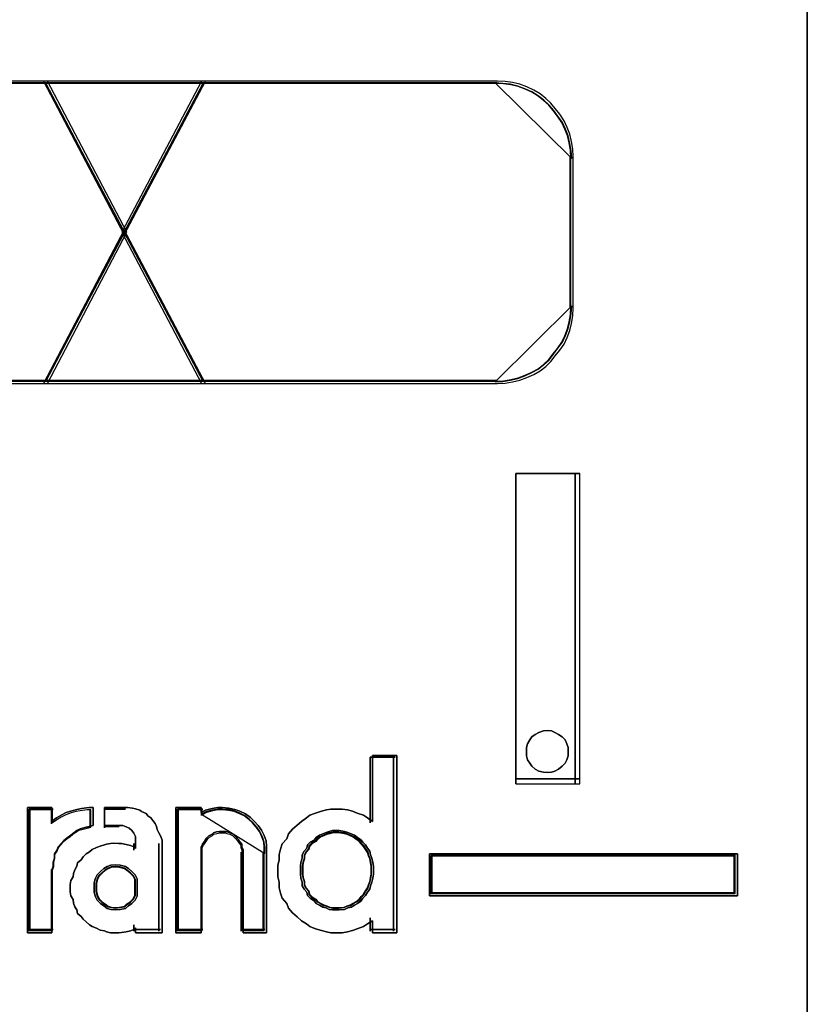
# Model space of a CAD drawing. Extents: x -558982 to 5119495, y -5290134 to 121759.
# Tile 206 of 256: x -466806 to -466700, y 30753 to 30885. Entities that reach past the tile are written whole.
import ezdxf

# ---------------------------------------------------------------- set-up
doc = ezdxf.new("R2010")
doc.units = 0
doc.header["$MEASUREMENT"] = 0
doc.layers.get('0').update_dxf_attribs({"color": 252})
doc.layers.add('45', color=8, linetype='Continuous')

# ---------------------------------------------------------------- blocks, each defined once
blk = doc.blocks.new('*U1034')
at = {"layer": '45', "color": 7}
for points in [[(175.49252, -113.492968), (193.506154, -113.492968), (193.506154, -113.492968), (193.506154, -196.498834), (193.506154, -196.498834), (175.49252, -196.498834), (175.49252, -196.498834), (175.49252, -113.492968), (175.49252, -113.492968)], [(175.497822, -113.498264), (193.500852, -113.498264), (193.500852, -196.493538), (175.497822, -196.493538), (175.497822, -113.498264)], [(189.572051, -173.033689), (189.572051, -168.846984), (189.572051, -173.033689)], [(189.572051, -168.846984), (190.438932, -168.846984), (189.572051, -168.846984)], [(189.572051, -173.033689), (190.438932, -173.033689), (190.438932, -168.846984), (189.572051, -168.846984), (189.572051, -173.033689)], [(190.372657, -173.033689), (190.372657, -168.846984), (190.372657, -173.033689)], [(190.279871, -172.59807), (190.279871, -172.545108), (190.260035, -172.492145), (190.2402, -172.439182), (190.200528, -172.39946), (190.147632, -172.366358), (190.101349, -172.339877), (190.055065, -172.320016), (189.995558, -172.313396), (189.949274, -172.320016), (189.883155, -172.339877), (189.836871, -172.366358), (189.790588, -172.39946), (189.76414, -172.439182), (189.73108, -172.492145), (189.717856, -172.545108), (189.717856, -172.59807), (189.717856, -172.657653), (189.73108, -172.710616), (189.76414, -172.756959), (189.790588, -172.796681), (189.836871, -172.836403), (189.883155, -172.862884), (189.949274, -172.876125), (189.995558, -172.882745), (190.055065, -172.876125), (190.101349, -172.862884), (190.147632, -172.836403), (190.200528, -172.796681), (190.2402, -172.756959), (190.260035, -172.710616), (190.279871, -172.657653), (190.279871, -172.59807)], [(189.995558, -172.313396), (190.055065, -172.320016), (190.101349, -172.339877), (190.147632, -172.366358), (190.200528, -172.39946), (190.2402, -172.439182), (190.260035, -172.492145), (190.279871, -172.545108), (190.279871, -172.59807), (190.279871, -172.657653), (190.260035, -172.710616), (190.2402, -172.756959), (190.200528, -172.796681), (190.147632, -172.836403), (190.101349, -172.862884), (190.055065, -172.876125), (189.995558, -172.882745), (189.949274, -172.876125), (189.883155, -172.862884), (189.836871, -172.836403), (189.790588, -172.796681), (189.76414, -172.756959), (189.73108, -172.710616), (189.717856, -172.657653), (189.717856, -172.59807), (189.717856, -172.545108), (189.73108, -172.492145), (189.76414, -172.439182), (189.790588, -172.39946), (189.836871, -172.366358), (189.883155, -172.339877), (189.949274, -172.320016), (189.995558, -172.313396)], [(187.968188, -172.652357), (187.968188, -175.043625), (187.639583, -175.043625), (187.639583, -174.881403), (187.572645, -174.923461), (187.517877, -174.95951), (187.432683, -174.989551), (187.37183, -175.013584), (187.304892, -175.031609), (187.231869, -175.043625), (187.146675, -175.043625), (187.079737, -175.043625), (187.018884, -175.031609), (186.951946, -175.013584), (186.872837, -174.989551), (186.793729, -174.95951), (186.751132, -174.923461), (186.684194, -174.881403), (186.623341, -174.82733), (186.562488, -174.773256), (186.507721, -174.713174), (186.48338, -174.647083), (186.422527, -174.574985), (186.398186, -174.508894), (186.37993, -174.436796), (186.37993, -174.358689), (186.361674, -174.286591), (186.361674, -174.208484), (186.361674, -174.136385), (186.37993, -174.058279), (186.37993, -173.98618), (186.398186, -173.914081), (186.422527, -173.841983), (186.48338, -173.775893), (186.507721, -173.709802), (186.562488, -173.643712), (186.623341, -173.589638), (186.684194, -173.541572), (186.751132, -173.493507), (186.793729, -173.457457), (186.872837, -173.427416), (186.951946, -173.403384), (187.018884, -173.385359), (187.079737, -173.373342), (187.146675, -173.373342), (187.231869, -173.373342), (187.304892, -173.385359), (187.37183, -173.403384), (187.432683, -173.427416), (187.517877, -173.457457), (187.572645, -173.493507), (187.639583, -173.541572), (187.639583, -172.652357), (187.968188, -172.652357)], [(186.507721, -173.709802), (186.48338, -173.775893), (186.422527, -173.841983), (186.398186, -173.914081), (186.37993, -173.98618), (186.37993, -174.058279), (186.361674, -174.136385), (186.361674, -174.208484), (186.361674, -174.286591), (186.37993, -174.358689), (186.37993, -174.436796), (186.398186, -174.508894), (186.422527, -174.574985), (186.48338, -174.647083), (186.507721, -174.713174), (186.562488, -174.773256), (186.623341, -174.82733), (186.684194, -174.881403), (186.751132, -174.923461), (186.793729, -174.95951), (186.872837, -174.989551), (186.951946, -175.013584), (187.018884, -175.031609), (187.079737, -175.043625), (187.146675, -175.043625), (187.231869, -175.043625), (187.304892, -175.031609), (187.37183, -175.013584), (187.432683, -174.989551), (187.517877, -174.95951), (187.572645, -174.923461), (187.639583, -174.881403), (187.639583, -175.043625), (187.968188, -175.043625), (187.968188, -172.652357), (187.639583, -172.652357), (187.639583, -173.541572), (187.572645, -173.493507), (187.517877, -173.457457), (187.432683, -173.427416), (187.37183, -173.403384), (187.304892, -173.385359), (187.231869, -173.373342), (187.146675, -173.373342), (187.079737, -173.373342), (187.018884, -173.385359), (186.951946, -173.403384), (186.872837, -173.427416), (186.793729, -173.457457), (186.751132, -173.493507), (186.684194, -173.541572), (186.623341, -173.589638), (186.562488, -173.643712), (186.507721, -173.709802)], [(187.610301, -172.67619), (187.610301, -173.560668), (187.610301, -172.67619)], [(187.610301, -172.67619), (187.944329, -172.67619), (187.610301, -172.67619)], [(187.925772, -172.67619), (187.925772, -175.019792), (187.925772, -172.67619)], [(189.572051, -172.967485), (190.438932, -172.967485), (189.572051, -172.967485)], [(182.986934, -173.354114), (183.314457, -173.354114), (183.314457, -173.536435), (183.377442, -173.493893), (183.440427, -173.457429), (183.50971, -173.420965), (183.585292, -173.396655), (183.654576, -173.378423), (183.717561, -173.366268), (183.818337, -173.354114), (183.875024, -173.354114), (183.875024, -173.597209), (183.818337, -173.609363), (183.761651, -173.621518), (183.698665, -173.63975), (183.654576, -173.66406), (183.610486, -173.694447), (183.572695, -173.724834), (183.522307, -173.761298), (183.478218, -173.797762), (183.440427, -173.840304), (183.402636, -173.882846), (183.38374, -173.931465), (183.352248, -173.980084), (183.352248, -174.03478), (183.333352, -174.089477), (183.333352, -174.144173), (183.314457, -174.198869), (183.314457, -175.043625), (182.986934, -175.043625), (182.986934, -173.354114)], [(183.572695, -173.724834), (183.610486, -173.694447), (183.654576, -173.66406), (183.698665, -173.63975), (183.761651, -173.621518), (183.818337, -173.609363), (183.875024, -173.597209), (183.875024, -173.354114), (183.818337, -173.354114), (183.717561, -173.366268), (183.654576, -173.378423), (183.585292, -173.396655), (183.50971, -173.420965), (183.440427, -173.457429), (183.377442, -173.493893), (183.314457, -173.536435), (183.314457, -173.354114), (182.986934, -173.354114), (182.986934, -175.043625), (183.314457, -175.043625), (183.314457, -174.198869), (183.333352, -174.144173), (183.333352, -174.089477), (183.352248, -174.03478), (183.352248, -173.980084), (183.38374, -173.931465), (183.402636, -173.882846), (183.440427, -173.840304), (183.478218, -173.797762), (183.522307, -173.761298), (183.572695, -173.724834)], [(184.802878, -173.834227), (184.802878, -175.043625), (184.445638, -175.043625), (184.445638, -174.976774), (184.421, -175.001084), (184.377885, -175.019316), (184.316292, -175.03147), (184.254699, -175.037548), (184.217743, -175.043625), (184.14999, -175.043625), (184.106875, -175.043625), (184.051441, -175.03147), (184.026804, -175.019316), (183.965211, -175.007161), (183.915936, -174.982851), (183.860502, -174.958542), (183.823547, -174.934232), (183.780431, -174.897768), (183.737316, -174.861304), (183.712679, -174.82484), (183.663404, -174.782298), (183.651086, -174.733679), (183.626448, -174.691137), (183.60797, -174.642518), (183.601811, -174.593899), (183.571014, -174.54528), (183.564855, -174.490584), (183.564855, -174.441965), (183.564855, -174.393346), (183.571014, -174.338649), (183.601811, -174.29003), (183.60797, -174.241411), (183.626448, -174.192792), (183.651086, -174.144173), (183.663404, -174.101631), (183.712679, -174.05909), (183.737316, -174.016548), (183.780431, -173.980084), (183.823547, -173.949697), (183.860502, -173.91931), (183.915936, -173.895), (183.965211, -173.876768), (184.026804, -173.858536), (184.051441, -173.846381), (184.106875, -173.840304), (184.14999, -173.834227), (184.217743, -173.840304), (184.254699, -173.840304), (184.316292, -173.852459), (184.377885, -173.864613), (184.421, -173.882846), (184.445638, -173.907155), (184.445638, -173.834227), (184.445638, -173.791685), (184.445638, -173.743066), (184.421, -173.700524), (184.396363, -173.66406), (184.359407, -173.633673), (184.316292, -173.615441), (184.273177, -173.597209), (184.217743, -173.597209), (184.026804, -173.597209), (184.026804, -173.354114), (184.303973, -173.354114), (184.33477, -173.354114), (184.402523, -173.360191), (184.445638, -173.372346), (184.501072, -173.390578), (184.525709, -173.40881), (184.587302, -173.433119), (184.611939, -173.463506), (184.648895, -173.493893), (184.679692, -173.530358), (184.710488, -173.566822), (184.728966, -173.609363), (184.735126, -173.651905), (184.759763, -173.694447), (184.7844, -173.743066), (184.802878, -173.791685), (184.802878, -173.834227)], [(184.611939, -173.463506), (184.587302, -173.433119), (184.525709, -173.40881), (184.501072, -173.390578), (184.445638, -173.372346), (184.402523, -173.360191), (184.33477, -173.354114), (184.303973, -173.354114), (184.026804, -173.354114), (184.026804, -173.597209), (184.217743, -173.597209), (184.273177, -173.597209), (184.316292, -173.615441), (184.359407, -173.633673), (184.396363, -173.66406), (184.421, -173.700524), (184.445638, -173.743066), (184.445638, -173.791685), (184.445638, -173.834227), (184.445638, -173.907155), (184.421, -173.882846), (184.377885, -173.864613), (184.316292, -173.852459), (184.254699, -173.840304), (184.217743, -173.840304), (184.14999, -173.834227), (184.106875, -173.840304), (184.051441, -173.846381), (184.026804, -173.858536), (183.965211, -173.876768), (183.915936, -173.895), (183.860502, -173.91931), (183.823547, -173.949697), (183.780431, -173.980084), (183.737316, -174.016548), (183.712679, -174.05909), (183.663404, -174.101631), (183.651086, -174.144173), (183.626448, -174.192792), (183.60797, -174.241411), (183.601811, -174.29003), (183.571014, -174.338649), (183.564855, -174.393346), (183.564855, -174.441965), (183.564855, -174.490584), (183.571014, -174.54528), (183.601811, -174.593899), (183.60797, -174.642518), (183.626448, -174.691137), (183.651086, -174.733679), (183.663404, -174.782298), (183.712679, -174.82484), (183.737316, -174.861304), (183.780431, -174.897768), (183.823547, -174.934232), (183.860502, -174.958542), (183.915936, -174.982851), (183.965211, -175.007161), (184.026804, -175.019316), (184.051441, -175.03147), (184.106875, -175.043625), (184.14999, -175.043625), (184.217743, -175.043625), (184.254699, -175.037548), (184.316292, -175.03147), (184.377885, -175.019316), (184.421, -175.001084), (184.445638, -174.976774), (184.445638, -175.043625), (184.802878, -175.043625), (184.802878, -173.834227), (184.802878, -173.791685), (184.7844, -173.743066), (184.759763, -173.694447), (184.735126, -173.651905), (184.728966, -173.609363), (184.710488, -173.566822), (184.679692, -173.530358), (184.648895, -173.493893), (184.611939, -173.463506)], [(185.327926, -173.420965), (185.389649, -173.390578), (185.476062, -173.366268), (185.556302, -173.354114), (185.618025, -173.354114), (185.704437, -173.360191), (185.784677, -173.378423), (185.852572, -173.402733), (185.92664, -173.439197), (185.994535, -173.487816), (186.043914, -173.536435), (186.099465, -173.597209), (186.142671, -173.657983), (186.179705, -173.730911), (186.204394, -173.80384), (186.210566, -173.876768), (186.210566, -173.955774), (186.210566, -175.043625), (185.895778, -175.043625), (185.895778, -173.955774), (185.895778, -173.91931), (185.877262, -173.882846), (185.877262, -173.846381), (185.852572, -173.815994), (185.834055, -173.785608), (185.809366, -173.761298), (185.784677, -173.736988), (185.759988, -173.712679), (185.722954, -173.694447), (185.679748, -173.682292), (185.661231, -173.676215), (185.611852, -173.676215), (185.574818, -173.676215), (185.537785, -173.682292), (185.494578, -173.694447), (185.476062, -173.712679), (185.432855, -173.736988), (185.408166, -173.761298), (185.389649, -173.785608), (185.371132, -173.815994), (185.346443, -173.846381), (185.327926, -173.882846), (185.327926, -173.91931), (185.327926, -173.955774), (185.327926, -175.043625), (184.988449, -175.043625), (184.988449, -173.354114), (185.327926, -173.354114), (185.327926, -173.420965)], [(186.142671, -173.657983), (186.099465, -173.597209), (186.043914, -173.536435), (185.994535, -173.487816), (185.92664, -173.439197), (185.852572, -173.402733), (185.784677, -173.378423), (185.704437, -173.360191), (185.618025, -173.354114), (185.556302, -173.354114), (185.476062, -173.366268), (185.389649, -173.390578), (185.327926, -173.420965), (185.327926, -173.354114), (184.988449, -173.354114), (184.988449, -175.043625), (185.327926, -175.043625), (185.327926, -173.955774), (185.327926, -173.91931), (185.327926, -173.882846), (185.346443, -173.846381), (185.371132, -173.815994), (185.389649, -173.785608), (185.408166, -173.761298), (185.432855, -173.736988), (185.476062, -173.712679), (185.494578, -173.694447), (185.537785, -173.682292), (185.574818, -173.676215), (185.611852, -173.676215), (185.661231, -173.676215), (185.679748, -173.682292), (185.722954, -173.694447), (185.759988, -173.712679), (185.784677, -173.736988), (185.809366, -173.761298), (185.834055, -173.785608), (185.852572, -173.815994), (185.877262, -173.846381), (185.877262, -173.882846), (185.895778, -173.91931), (185.895778, -173.955774), (185.895778, -175.043625), (186.210566, -175.043625), (186.210566, -173.955774), (186.210566, -173.876768), (186.204394, -173.80384), (186.179705, -173.730911), (186.142671, -173.657983)], [(183.008142, -173.375299), (183.008142, -175.019792), (183.008142, -173.375299)], [(183.008142, -173.375299), (183.331566, -173.375299), (183.008142, -173.375299)], [(183.562543, -173.742666), (183.597626, -173.713422), (183.638557, -173.684178), (183.679488, -173.660783), (183.737961, -173.643237), (183.790586, -173.631539), (183.843212, -173.619842), (183.843212, -173.385891), (183.790586, -173.385891), (183.69703, -173.397589), (183.638557, -173.409286), (183.574237, -173.426833), (183.50407, -173.450228), (183.43975, -173.48532), (183.381277, -173.520413), (183.322804, -173.561354), (183.322804, -173.385891), (183.018746, -173.385891), (183.018746, -175.011848), (183.322804, -175.011848), (183.322804, -174.198869), (183.340346, -174.14623), (183.340346, -174.093592), (183.357888, -174.040953), (183.357888, -173.988314), (183.387124, -173.941524), (183.404666, -173.894734), (183.43975, -173.853792), (183.474834, -173.812851), (183.515764, -173.777758), (183.562543, -173.742666)], [(183.313009, -173.375299), (183.313009, -173.571261), (183.313009, -173.375299)], [(183.832607, -173.375299), (183.832607, -173.62952), (183.832607, -173.375299)], [(184.026131, -173.375299), (184.026131, -173.62952), (184.026131, -173.375299)], [(184.307139, -173.375299), (184.026131, -173.375299), (184.307139, -173.375299)], [(185.012308, -173.375299), (185.012308, -175.019792), (185.012308, -173.375299)], [(185.012308, -173.375299), (185.351638, -173.375299), (185.012308, -173.375299)], [(186.114393, -173.678329), (186.073437, -173.619842), (186.020778, -173.561354), (185.97397, -173.514564), (185.909609, -173.467774), (185.839398, -173.432681), (185.775037, -173.409286), (185.698974, -173.39174), (185.617061, -173.385891), (185.558551, -173.385891), (185.482488, -173.397589), (185.400575, -173.420984), (185.342065, -173.450228), (185.342065, -173.385891), (185.020261, -173.385891), (185.020261, -175.011848), (185.342065, -175.011848), (185.342065, -173.964919), (185.342065, -173.929826), (185.342065, -173.894734), (185.359618, -173.859641), (185.383022, -173.830397), (185.400575, -173.801153), (185.418127, -173.777758), (185.441531, -173.754363), (185.482488, -173.730968), (185.500041, -173.713422), (185.540998, -173.701724), (185.576104, -173.695876), (185.61121, -173.695876), (185.658017, -173.695876), (185.67557, -173.701724), (185.716527, -173.713422), (185.751633, -173.730968), (185.775037, -173.754363), (185.798441, -173.777758), (185.821845, -173.801153), (185.839398, -173.830397), (185.862801, -173.859641), (185.862801, -173.894734), (185.880354, -173.929826), (185.880354, -173.964919), (185.880354, -175.011848), (186.178754, -175.011848), (186.178754, -173.964919), (186.178754, -173.888885), (186.172903, -173.8187), (186.149499, -173.748515), (186.114393, -173.678329)], [(186.186707, -173.973778), (186.186707, -173.89519), (186.180738, -173.822647), (186.15686, -173.750104), (186.121044, -173.677561), (186.079258, -173.617108), (186.025533, -173.556656), (185.977778, -173.508294), (185.912114, -173.459932), (185.840481, -173.423661), (185.774817, -173.39948), (185.697215, -173.381344), (185.613643, -173.375299), (185.553949, -173.375299), (185.476347, -173.387389), (185.392775, -173.41157), (185.333081, -173.441796), (186.186707, -173.973778)], [(185.333081, -173.375299), (185.333081, -173.460039), (185.333081, -173.375299)], [(184.026131, -173.610983), (184.224957, -173.610983), (184.026131, -173.610983)], [(187.652717, -174.198869), (187.652717, -174.142889), (187.646453, -174.093129), (187.633924, -174.037148), (187.61513, -173.993608), (187.602601, -173.943848), (187.571279, -173.900307), (187.546221, -173.856767), (187.508634, -173.819447), (187.483576, -173.788346), (187.439724, -173.757246), (187.395873, -173.726146), (187.352021, -173.707486), (187.30817, -173.688826), (187.264319, -173.676386), (187.189145, -173.663946), (187.145293, -173.663946), (187.101442, -173.663946), (187.05759, -173.676386), (187.013739, -173.688826), (186.969887, -173.707486), (186.926036, -173.726146), (186.882184, -173.757246), (186.857126, -173.788346), (186.800746, -173.819447), (186.763159, -173.856767), (186.756894, -173.900307), (186.719307, -173.943848), (186.694249, -173.993608), (186.694249, -174.037148), (186.675456, -174.093129), (186.669191, -174.142889), (186.669191, -174.198869), (186.669191, -174.25485), (186.675456, -174.30461), (186.694249, -174.36059), (186.694249, -174.410351), (186.719307, -174.453891), (186.756894, -174.497431), (186.763159, -174.540972), (186.800746, -174.578292), (186.857126, -174.615612), (186.882184, -174.646713), (186.926036, -174.671593), (186.969887, -174.696473), (187.013739, -174.708913), (187.05759, -174.727573), (187.101442, -174.733793), (187.145293, -174.733793), (187.189145, -174.733793), (187.264319, -174.727573), (187.30817, -174.708913), (187.352021, -174.696473), (187.395873, -174.671593), (187.439724, -174.646713), (187.483576, -174.615612), (187.508634, -174.578292), (187.546221, -174.540972), (187.571279, -174.497431), (187.602601, -174.453891), (187.61513, -174.410351), (187.633924, -174.36059), (187.646453, -174.30461), (187.652717, -174.25485), (187.652717, -174.198869)], [(187.145293, -173.663946), (187.189145, -173.663946), (187.264319, -173.676386), (187.30817, -173.688826), (187.352021, -173.707486), (187.395873, -173.726146), (187.439724, -173.757246), (187.483576, -173.788346), (187.508634, -173.819447), (187.546221, -173.856767), (187.571279, -173.900307), (187.602601, -173.943848), (187.61513, -173.993608), (187.633924, -174.037148), (187.646453, -174.093129), (187.652717, -174.142889), (187.652717, -174.198869), (187.652717, -174.25485), (187.646453, -174.30461), (187.633924, -174.36059), (187.61513, -174.410351), (187.602601, -174.453891), (187.571279, -174.497431), (187.546221, -174.540972), (187.508634, -174.578292), (187.483576, -174.615612), (187.439724, -174.646713), (187.395873, -174.671593), (187.352021, -174.696473), (187.30817, -174.708913), (187.264319, -174.727573), (187.189145, -174.733793), (187.145293, -174.733793), (187.101442, -174.733793), (187.05759, -174.727573), (187.013739, -174.708913), (186.969887, -174.696473), (186.926036, -174.671593), (186.882184, -174.646713), (186.857126, -174.615612), (186.800746, -174.578292), (186.763159, -174.540972), (186.756894, -174.497431), (186.719307, -174.453891), (186.694249, -174.410351), (186.694249, -174.36059), (186.675456, -174.30461), (186.669191, -174.25485), (186.669191, -174.198869), (186.669191, -174.142889), (186.675456, -174.093129), (186.694249, -174.037148), (186.694249, -173.993608), (186.719307, -173.943848), (186.756894, -173.900307), (186.763159, -173.856767), (186.800746, -173.819447), (186.857126, -173.788346), (186.882184, -173.757246), (186.926036, -173.726146), (186.969887, -173.707486), (187.013739, -173.688826), (187.05759, -173.676386), (187.101442, -173.663946), (187.145293, -173.663946)], [(187.395873, -173.726146), (187.439724, -173.757246), (187.483576, -173.788346), (187.508634, -173.819447), (187.546221, -173.856767), (187.571279, -173.900307), (187.602601, -173.943848), (187.61513, -173.993608), (187.633924, -174.037148), (187.646453, -174.093129), (187.652717, -174.142889), (187.652717, -174.198869), (187.652717, -174.25485), (187.646453, -174.30461), (187.633924, -174.36059), (187.61513, -174.410351), (187.602601, -174.453891), (187.571279, -174.497431), (187.546221, -174.540972), (187.508634, -174.578292), (187.483576, -174.615612), (187.439724, -174.646713), (187.395873, -174.671593), (187.352021, -174.696473), (187.30817, -174.708913), (187.264319, -174.727573), (187.189145, -174.733793), (187.145293, -174.733793), (187.101442, -174.733793), (187.05759, -174.727573), (187.013739, -174.708913), (186.969887, -174.696473), (186.926036, -174.671593), (186.882184, -174.646713), (186.857126, -174.615612), (186.800746, -174.578292), (186.763159, -174.540972), (186.756894, -174.497431), (186.719307, -174.453891), (186.694249, -174.410351), (186.694249, -174.36059), (186.675456, -174.30461), (186.669191, -174.25485), (186.669191, -174.198869), (186.669191, -174.142889), (186.675456, -174.093129), (186.694249, -174.037148), (186.694249, -173.993608), (186.719307, -173.943848), (186.756894, -173.900307), (186.763159, -173.856767), (186.800746, -173.819447), (186.857126, -173.788346), (186.882184, -173.757246), (186.926036, -173.726146), (186.969887, -173.707486), (187.013739, -173.688826), (187.05759, -173.676386), (187.101442, -173.663946), (187.145293, -173.663946), (187.189145, -173.663946), (187.264319, -173.676386), (187.30817, -173.688826), (187.352021, -173.707486), (187.395873, -173.726146)], [(187.146053, -174.70996), (187.187777, -174.70996), (187.259304, -174.704002), (187.301027, -174.686127), (187.342751, -174.67421), (187.384475, -174.650377), (187.426199, -174.626544), (187.467923, -174.596752), (187.491765, -174.561002), (187.527529, -174.525252), (187.551371, -174.483544), (187.581174, -174.441836), (187.593095, -174.400128), (187.610976, -174.352461), (187.622898, -174.298837), (187.628858, -174.25117), (187.628858, -174.197545), (187.628858, -174.143921), (187.622898, -174.096254), (187.610976, -174.042629), (187.593095, -174.000921), (187.581174, -173.953255), (187.551371, -173.911546), (187.527529, -173.869838), (187.491765, -173.834088), (187.467923, -173.804297), (187.426199, -173.774505), (187.384475, -173.744714), (187.342751, -173.726839), (187.301027, -173.708964), (187.259304, -173.697047), (187.187777, -173.685131), (187.146053, -173.685131), (187.104329, -173.685131), (187.062605, -173.697047), (187.020881, -173.708964), (186.979157, -173.726839), (186.937433, -173.744714), (186.89571, -173.774505), (186.871867, -173.804297), (186.818222, -173.834088), (186.782459, -173.869838), (186.776498, -173.911546), (186.740735, -173.953255), (186.716893, -174.000921), (186.716893, -174.042629), (186.699011, -174.096254), (186.693051, -174.143921), (186.693051, -174.197545), (186.693051, -174.25117), (186.699011, -174.298837), (186.716893, -174.352461), (186.716893, -174.400128), (186.740735, -174.441836), (186.776498, -174.483544), (186.782459, -174.525252), (186.818222, -174.561002), (186.871867, -174.596752), (186.89571, -174.626544), (186.937433, -174.650377), (186.979157, -174.67421), (187.020881, -174.686127), (187.062605, -174.704002), (187.104329, -174.70996), (187.146053, -174.70996)], [(187.620905, -174.198869), (187.620905, -174.146215), (187.615046, -174.09941), (187.603327, -174.046755), (187.58575, -174.005802), (187.574031, -173.958997), (187.544735, -173.918044), (187.521298, -173.87709), (187.486142, -173.841987), (187.462706, -173.812734), (187.421691, -173.783481), (187.380676, -173.754229), (187.339661, -173.736677), (187.298647, -173.719125), (187.257632, -173.707424), (187.187321, -173.695723), (187.146306, -173.695723), (187.105292, -173.695723), (187.064277, -173.707424), (187.023262, -173.719125), (186.982247, -173.736677), (186.941233, -173.754229), (186.900218, -173.783481), (186.876781, -173.812734), (186.824048, -173.841987), (186.788892, -173.87709), (186.783033, -173.918044), (186.747878, -173.958997), (186.724441, -174.005802), (186.724441, -174.046755), (186.706863, -174.09941), (186.701004, -174.146215), (186.701004, -174.198869), (186.701004, -174.251524), (186.706863, -174.298328), (186.724441, -174.350983), (186.724441, -174.397788), (186.747878, -174.438741), (186.783033, -174.479695), (186.788892, -174.520649), (186.824048, -174.555752), (186.876781, -174.590855), (186.900218, -174.620108), (186.941233, -174.64351), (186.982247, -174.666912), (187.023262, -174.678613), (187.064277, -174.696165), (187.105292, -174.702015), (187.146306, -174.702015), (187.187321, -174.702015), (187.257632, -174.696165), (187.298647, -174.678613), (187.339661, -174.666912), (187.380676, -174.64351), (187.421691, -174.620108), (187.462706, -174.590855), (187.486142, -174.555752), (187.521298, -174.520649), (187.544735, -174.479695), (187.574031, -174.438741), (187.58575, -174.397788), (187.603327, -174.350983), (187.615046, -174.298328), (187.620905, -174.251524), (187.620905, -174.198869)], [(184.421132, -173.838723), (184.421132, -173.928759), (184.421132, -173.838723)], [(184.760462, -173.838723), (184.760462, -175.019792), (184.760462, -173.838723)], [(185.333081, -173.955241), (185.333081, -175.019792), (185.333081, -173.955241)], [(185.871237, -173.955241), (185.871237, -175.019792), (185.871237, -173.955241)], [(186.16815, -173.955241), (186.16815, -175.019792), (186.16815, -173.955241)], [(188.410907, -173.979074), (192.562393, -173.979074), (192.562393, -174.545775), (188.410907, -174.545775), (188.410907, -173.979074)], [(184.4662, -174.432532), (184.4662, -174.373589), (184.4662, -174.314647), (184.43981, -174.262254), (184.393628, -174.21641), (184.347446, -174.177115), (184.307862, -174.150918), (184.23529, -174.131271), (184.169316, -174.124722), (184.10994, -174.131271), (184.063758, -174.150918), (184.017576, -174.177115), (183.971394, -174.21641), (183.925212, -174.262254), (183.898823, -174.314647), (183.885628, -174.373589), (183.885628, -174.432532), (183.885628, -174.491474), (183.898823, -174.550417), (183.925212, -174.60281), (183.971394, -174.648654), (184.017576, -174.6814), (184.063758, -174.714146), (184.10994, -174.727244), (184.169316, -174.733793), (184.23529, -174.727244), (184.307862, -174.714146), (184.347446, -174.6814), (184.393628, -174.648654), (184.43981, -174.60281), (184.4662, -174.550417), (184.4662, -174.491474), (184.4662, -174.432532)], [(184.169316, -174.124722), (184.23529, -174.131271), (184.307862, -174.150918), (184.347446, -174.177115), (184.393628, -174.21641), (184.43981, -174.262254), (184.4662, -174.314647), (184.4662, -174.373589), (184.4662, -174.432532), (184.4662, -174.491474), (184.4662, -174.550417), (184.43981, -174.60281), (184.393628, -174.648654), (184.347446, -174.6814), (184.307862, -174.714146), (184.23529, -174.727244), (184.169316, -174.733793), (184.10994, -174.727244), (184.063758, -174.714146), (184.017576, -174.6814), (183.971394, -174.648654), (183.925212, -174.60281), (183.898823, -174.550417), (183.885628, -174.491474), (183.885628, -174.432532), (183.885628, -174.373589), (183.898823, -174.314647), (183.925212, -174.262254), (183.971394, -174.21641), (184.017576, -174.177115), (184.063758, -174.150918), (184.10994, -174.131271), (184.169316, -174.124722)], [(184.4662, -174.314647), (184.4662, -174.373589), (184.4662, -174.432532), (184.4662, -174.491474), (184.4662, -174.550417), (184.43981, -174.60281), (184.393628, -174.648654), (184.347446, -174.6814), (184.307862, -174.714146), (184.23529, -174.727244), (184.169316, -174.733793), (184.10994, -174.727244), (184.063758, -174.714146), (184.017576, -174.6814), (183.971394, -174.648654), (183.925212, -174.60281), (183.898823, -174.550417), (183.885628, -174.491474), (183.885628, -174.432532), (183.885628, -174.373589), (183.898823, -174.314647), (183.925212, -174.262254), (183.971394, -174.21641), (184.017576, -174.177115), (184.063758, -174.150918), (184.10994, -174.131271), (184.169316, -174.124722), (184.23529, -174.131271), (184.307862, -174.150918), (184.347446, -174.177115), (184.393628, -174.21641), (184.43981, -174.262254), (184.4662, -174.314647)], [(184.44234, -174.432276), (184.44234, -174.377946), (184.44234, -174.323617), (184.41812, -174.275324), (184.375734, -174.233067), (184.333348, -174.196848), (184.297017, -174.172701), (184.23041, -174.154591), (184.169858, -174.148555), (184.115362, -174.154591), (184.072976, -174.172701), (184.03059, -174.196848), (183.988204, -174.233067), (183.945818, -174.275324), (183.921597, -174.323617), (183.909487, -174.377946), (183.909487, -174.432276), (183.909487, -174.486605), (183.921597, -174.540935), (183.945818, -174.589228), (183.988204, -174.631484), (184.03059, -174.661667), (184.072976, -174.69185), (184.115362, -174.703923), (184.169858, -174.70996), (184.23041, -174.703923), (184.297017, -174.69185), (184.333348, -174.661667), (184.375734, -174.631484), (184.41812, -174.589228), (184.44234, -174.540935), (184.44234, -174.486605), (184.44234, -174.432276)], [(184.434387, -174.43219), (184.434387, -174.379398), (184.434387, -174.326606), (184.41089, -174.27968), (184.369769, -174.23862), (184.328648, -174.203425), (184.293402, -174.179962), (184.228783, -174.162365), (184.170039, -174.156499), (184.11717, -174.162365), (184.076049, -174.179962), (184.034928, -174.203425), (183.993807, -174.23862), (183.952686, -174.27968), (183.929189, -174.326606), (183.91744, -174.379398), (183.91744, -174.43219), (183.91744, -174.484982), (183.929189, -174.537774), (183.952686, -174.5847), (183.993807, -174.62576), (184.034928, -174.655089), (184.076049, -174.684418), (184.11717, -174.69615), (184.170039, -174.702015), (184.228783, -174.69615), (184.293402, -174.684418), (184.328648, -174.655089), (184.369769, -174.62576), (184.41089, -174.5847), (184.434387, -174.537774), (184.434387, -174.484982), (184.434387, -174.43219)], [(183.313009, -174.188277), (183.313009, -175.019792), (183.313009, -174.188277)], [(184.421132, -174.9377), (184.421132, -175.019792), (184.421132, -174.9377)], [(187.610301, -174.842367), (187.610301, -175.019792), (187.610301, -174.842367)], [(183.008142, -175.001255), (183.331566, -175.001255), (183.008142, -175.001255)], [(184.421132, -175.001255), (184.779019, -175.001255), (184.421132, -175.001255)], [(185.012308, -175.001255), (185.351638, -175.001255), (185.012308, -175.001255)], [(185.871237, -175.001255), (186.186707, -175.001255), (185.871237, -175.001255)], [(187.610301, -175.001255), (187.944329, -175.001255), (187.610301, -175.001255)]]:
    blk.add_lwpolyline(points, close=True, dxfattribs=at)
at = {"layer": '45', "color": 3}
for points in [[(179.254408, -167.634137), (183.257124, -167.634137), (183.257124, -167.634137), (184.325696, -165.590777), (183.257124, -163.553357), (179.254408, -163.553357)], [(179.254408, -167.634137), (183.257124, -167.634137), (183.257124, -167.634137), (184.325696, -165.590777), (183.257124, -163.553357), (179.254408, -163.553357)], [(179.254408, -167.634137), (183.257124, -167.634137), (183.257124, -167.634137), (184.325696, -165.590777), (183.257124, -163.553357), (179.254408, -163.553357)], [(179.254408, -167.634137), (183.257124, -167.634137), (184.325696, -165.590777), (183.257124, -163.553357), (183.257124, -163.553357), (179.254408, -163.553357)], [(179.254408, -167.634137), (183.257124, -167.634137), (184.325696, -165.590777), (184.325696, -165.590777), (183.257124, -163.553357), (179.254408, -163.553357)], [(179.254408, -167.634137), (183.257124, -167.634137), (183.257124, -167.634137), (184.325696, -165.590777), (183.257124, -163.553357), (179.254408, -163.553357)], [(179.275606, -167.602359), (183.236482, -167.602359), (183.236482, -167.602359), (184.293884, -165.590823), (183.236482, -163.585135), (179.275606, -163.585135)], [(179.275606, -167.602359), (183.236482, -167.602359), (183.236482, -167.602359), (184.293884, -165.590823), (183.236482, -163.585135), (179.275606, -163.585135)], [(179.275606, -167.602359), (183.236482, -167.602359), (183.236482, -167.602359), (184.293884, -165.590823), (183.236482, -163.585135), (179.275606, -163.585135)], [(179.275606, -167.602359), (183.236482, -167.602359), (184.293884, -165.590823), (183.236482, -163.585135), (183.236482, -163.585135), (179.275606, -163.585135)], [(179.275606, -167.602359), (183.236482, -167.602359), (184.293884, -165.590823), (184.293884, -165.590823), (183.236482, -163.585135), (179.275606, -163.585135)], [(179.275606, -167.602359), (183.236482, -167.602359), (183.236482, -167.602359), (184.293884, -165.590823), (183.236482, -163.585135), (179.275606, -163.585135)]]:
    blk.add_lwpolyline(points, dxfattribs=at)
for points in [[(189.317553, -163.57719), (179.267563, -163.57719), (189.317553, -163.57719)], [(183.201666, -163.553357), (184.292197, -165.624201), (185.388752, -163.553357), (183.201666, -163.553357)], [(185.388752, -163.553357), (183.201666, -163.553357), (184.292197, -165.624201), (185.388752, -163.553357)], [(184.292197, -165.624201), (185.388752, -163.553357), (183.201666, -163.553357), (184.292197, -165.624201)], [(185.388752, -163.553357), (183.201666, -163.553357), (184.292197, -165.624201), (185.388752, -163.553357)], [(185.388752, -163.553357), (183.201666, -163.553357), (184.292197, -165.624201), (185.388752, -163.553357)], [(185.388752, -163.553357), (183.201666, -163.553357), (184.292197, -165.624201), (185.388752, -163.553357)], [(185.388752, -163.553357), (183.201666, -163.553357), (184.292197, -165.624201), (185.388752, -163.553357)], [(183.225525, -163.57719), (185.364893, -167.610304), (183.225525, -163.57719)], [(185.364893, -163.57719), (183.225525, -167.610304), (185.364893, -163.57719)], [(183.233479, -163.585135), (184.292284, -165.592423), (185.35694, -163.585135), (183.233479, -163.585135)], [(185.35694, -163.585135), (183.233479, -163.585135), (184.292284, -165.592423), (185.35694, -163.585135)], [(184.292284, -165.592423), (185.35694, -163.585135), (183.233479, -163.585135), (184.292284, -165.592423)], [(185.35694, -163.585135), (183.233479, -163.585135), (184.292284, -165.592423), (185.35694, -163.585135)], [(185.35694, -163.585135), (183.233479, -163.585135), (184.292284, -165.592423), (185.35694, -163.585135)], [(185.35694, -163.585135), (183.233479, -163.585135), (184.292284, -165.592423), (185.35694, -163.585135)], [(185.35694, -163.585135), (183.233479, -163.585135), (184.292284, -165.592423), (185.35694, -163.585135)], [(184.259421, -165.590777), (185.333322, -167.634137), (189.328001, -167.634137), (189.42831, -167.628197), (189.52862, -167.610377), (189.628929, -167.586617), (189.723338, -167.550977), (189.817747, -167.509397), (189.900355, -167.461877), (189.977062, -167.402477), (190.047869, -167.337137), (190.106875, -167.259917), (190.16588, -167.182697), (190.224886, -167.099537), (190.26619, -167.010437), (190.301593, -166.915397), (190.325195, -166.820357), (190.342897, -166.719377), (190.348798, -166.612457), (190.348798, -164.569097), (190.342897, -164.468117), (190.325195, -164.367137), (190.301593, -164.266157), (190.26619, -164.177057), (190.224886, -164.087957), (190.16588, -163.998857), (190.106875, -163.921637), (190.047869, -163.850357), (189.977062, -163.785017), (189.900355, -163.725617), (189.817747, -163.672157), (189.723338, -163.630577), (189.628929, -163.594937), (189.52862, -163.571177), (189.42831, -163.559297), (189.328001, -163.553357), (185.333322, -163.553357), (184.259421, -165.590777)], [(189.328001, -163.553357), (185.333322, -163.553357), (184.259421, -165.590777), (185.333322, -167.634137), (189.328001, -167.634137), (189.42831, -167.628197), (189.52862, -167.610377), (189.628929, -167.586617), (189.723338, -167.550977), (189.817747, -167.509397), (189.900355, -167.461877), (189.977062, -167.402477), (190.047869, -167.337137), (190.106875, -167.259917), (190.16588, -167.182697), (190.224886, -167.099537), (190.26619, -167.010437), (190.301593, -166.915397), (190.325195, -166.820357), (190.342897, -166.719377), (190.348798, -166.612457), (190.348798, -164.569097), (190.342897, -164.468117), (190.325195, -164.367137), (190.301593, -164.266157), (190.26619, -164.177057), (190.224886, -164.087957), (190.16588, -163.998857), (190.106875, -163.921637), (190.047869, -163.850357), (189.977062, -163.785017), (189.900355, -163.725617), (189.817747, -163.672157), (189.723338, -163.630577), (189.628929, -163.594937), (189.52862, -163.571177), (189.42831, -163.559297), (189.328001, -163.553357)], [(184.259421, -165.590777), (185.333322, -167.634137), (189.328001, -167.634137), (189.42831, -167.628197), (189.52862, -167.610377), (189.628929, -167.586617), (189.723338, -167.550977), (189.817747, -167.509397), (189.900355, -167.461877), (189.977062, -167.402477), (190.047869, -167.337137), (190.106875, -167.259917), (190.16588, -167.182697), (190.224886, -167.099537), (190.26619, -167.010437), (190.301593, -166.915397), (190.325195, -166.820357), (190.342897, -166.719377), (190.348798, -166.612457), (190.348798, -164.569097), (190.342897, -164.468117), (190.325195, -164.367137), (190.301593, -164.266157), (190.26619, -164.177057), (190.224886, -164.087957), (190.16588, -163.998857), (190.106875, -163.921637), (190.047869, -163.850357), (189.977062, -163.785017), (189.900355, -163.725617), (189.817747, -163.672157), (189.723338, -163.630577), (189.628929, -163.594937), (189.52862, -163.571177), (189.42831, -163.559297), (189.328001, -163.553357), (185.333322, -163.553357), (184.259421, -165.590777)], [(185.333322, -163.553357), (184.259421, -165.590777), (185.333322, -167.634137), (189.328001, -167.634137), (189.42831, -167.628197), (189.52862, -167.610377), (189.628929, -167.586617), (189.723338, -167.550977), (189.817747, -167.509397), (189.900355, -167.461877), (189.977062, -167.402477), (190.047869, -167.337137), (190.106875, -167.259917), (190.16588, -167.182697), (190.224886, -167.099537), (190.26619, -167.010437), (190.301593, -166.915397), (190.325195, -166.820357), (190.342897, -166.719377), (190.348798, -166.612457), (190.348798, -164.569097), (190.342897, -164.468117), (190.325195, -164.367137), (190.301593, -164.266157), (190.26619, -164.177057), (190.224886, -164.087957), (190.16588, -163.998857), (190.106875, -163.921637), (190.047869, -163.850357), (189.977062, -163.785017), (189.900355, -163.725617), (189.817747, -163.672157), (189.723338, -163.630577), (189.628929, -163.594937), (189.52862, -163.571177), (189.42831, -163.559297), (189.328001, -163.553357), (185.333322, -163.553357)], [(185.333322, -163.553357), (184.259421, -165.590777), (185.333322, -167.634137), (189.328001, -167.634137), (189.42831, -167.628197), (189.52862, -167.610377), (189.628929, -167.586617), (189.723338, -167.550977), (189.817747, -167.509397), (189.900355, -167.461877), (189.977062, -167.402477), (190.047869, -167.337137), (190.106875, -167.259917), (190.16588, -167.182697), (190.224886, -167.099537), (190.26619, -167.010437), (190.301593, -166.915397), (190.325195, -166.820357), (190.342897, -166.719377), (190.348798, -166.612457), (190.348798, -164.569097), (190.342897, -164.468117), (190.325195, -164.367137), (190.301593, -164.266157), (190.26619, -164.177057), (190.224886, -164.087957), (190.16588, -163.998857), (190.106875, -163.921637), (190.047869, -163.850357), (189.977062, -163.785017), (189.900355, -163.725617), (189.817747, -163.672157), (189.723338, -163.630577), (189.628929, -163.594937), (189.52862, -163.571177), (189.42831, -163.559297), (189.328001, -163.553357), (185.333322, -163.553357)], [(189.328001, -167.634137), (189.42831, -167.628197), (189.52862, -167.610377), (189.628929, -167.586617), (189.723338, -167.550977), (189.817747, -167.509397), (189.900355, -167.461877), (189.977062, -167.402477), (190.047869, -167.337137), (190.106875, -167.259917), (190.16588, -167.182697), (190.224886, -167.099537), (190.26619, -167.010437), (190.301593, -166.915397), (190.325195, -166.820357), (190.342897, -166.719377), (190.348798, -166.612457), (190.348798, -164.569097), (190.342897, -164.468117), (190.325195, -164.367137), (190.301593, -164.266157), (190.26619, -164.177057), (190.224886, -164.087957), (190.16588, -163.998857), (190.106875, -163.921637), (190.047869, -163.850357), (189.977062, -163.785017), (189.900355, -163.725617), (189.817747, -163.672157), (189.723338, -163.630577), (189.628929, -163.594937), (189.52862, -163.571177), (189.42831, -163.559297), (189.328001, -163.553357), (185.333322, -163.553357), (184.259421, -165.590777), (185.333322, -167.634137), (189.328001, -167.634137)], [(184.291233, -165.590823), (185.353914, -167.602359), (189.306854, -167.602359), (189.406116, -167.596512), (189.505377, -167.578969), (189.604639, -167.555579), (189.698061, -167.520494), (189.791484, -167.479562), (189.873228, -167.432782), (189.949134, -167.374307), (190.019201, -167.309985), (190.07759, -167.233967), (190.135979, -167.15795), (190.194368, -167.076085), (190.235241, -166.988373), (190.270274, -166.894813), (190.29363, -166.801253), (190.311147, -166.701846), (190.316985, -166.596591), (190.316985, -164.585055), (190.311147, -164.485648), (190.29363, -164.386241), (190.270274, -164.286833), (190.235241, -164.199121), (190.194368, -164.111409), (190.135979, -164.023696), (190.07759, -163.947679), (190.019201, -163.877509), (189.949134, -163.813187), (189.873228, -163.754712), (189.791484, -163.702085), (189.698061, -163.661152), (189.604639, -163.626067), (189.505377, -163.602677), (189.406116, -163.590982), (189.306854, -163.585135), (185.353914, -163.585135), (184.291233, -165.590823)], [(189.306854, -163.585135), (185.353914, -163.585135), (184.291233, -165.590823), (185.353914, -167.602359), (189.306854, -167.602359), (189.406116, -167.596512), (189.505377, -167.578969), (189.604639, -167.555579), (189.698061, -167.520494), (189.791484, -167.479562), (189.873228, -167.432782), (189.949134, -167.374307), (190.019201, -167.309985), (190.07759, -167.233967), (190.135979, -167.15795), (190.194368, -167.076085), (190.235241, -166.988373), (190.270274, -166.894813), (190.29363, -166.801253), (190.311147, -166.701846), (190.316985, -166.596591), (190.316985, -164.585055), (190.311147, -164.485648), (190.29363, -164.386241), (190.270274, -164.286833), (190.235241, -164.199121), (190.194368, -164.111409), (190.135979, -164.023696), (190.07759, -163.947679), (190.019201, -163.877509), (189.949134, -163.813187), (189.873228, -163.754712), (189.791484, -163.702085), (189.698061, -163.661152), (189.604639, -163.626067), (189.505377, -163.602677), (189.406116, -163.590982), (189.306854, -163.585135)], [(184.291233, -165.590823), (185.353914, -167.602359), (189.306854, -167.602359), (189.406116, -167.596512), (189.505377, -167.578969), (189.604639, -167.555579), (189.698061, -167.520494), (189.791484, -167.479562), (189.873228, -167.432782), (189.949134, -167.374307), (190.019201, -167.309985), (190.07759, -167.233967), (190.135979, -167.15795), (190.194368, -167.076085), (190.235241, -166.988373), (190.270274, -166.894813), (190.29363, -166.801253), (190.311147, -166.701846), (190.316985, -166.596591), (190.316985, -164.585055), (190.311147, -164.485648), (190.29363, -164.386241), (190.270274, -164.286833), (190.235241, -164.199121), (190.194368, -164.111409), (190.135979, -164.023696), (190.07759, -163.947679), (190.019201, -163.877509), (189.949134, -163.813187), (189.873228, -163.754712), (189.791484, -163.702085), (189.698061, -163.661152), (189.604639, -163.626067), (189.505377, -163.602677), (189.406116, -163.590982), (189.306854, -163.585135), (185.353914, -163.585135), (184.291233, -165.590823)], [(185.353914, -163.585135), (184.291233, -165.590823), (185.353914, -167.602359), (189.306854, -167.602359), (189.406116, -167.596512), (189.505377, -167.578969), (189.604639, -167.555579), (189.698061, -167.520494), (189.791484, -167.479562), (189.873228, -167.432782), (189.949134, -167.374307), (190.019201, -167.309985), (190.07759, -167.233967), (190.135979, -167.15795), (190.194368, -167.076085), (190.235241, -166.988373), (190.270274, -166.894813), (190.29363, -166.801253), (190.311147, -166.701846), (190.316985, -166.596591), (190.316985, -164.585055), (190.311147, -164.485648), (190.29363, -164.386241), (190.270274, -164.286833), (190.235241, -164.199121), (190.194368, -164.111409), (190.135979, -164.023696), (190.07759, -163.947679), (190.019201, -163.877509), (189.949134, -163.813187), (189.873228, -163.754712), (189.791484, -163.702085), (189.698061, -163.661152), (189.604639, -163.626067), (189.505377, -163.602677), (189.406116, -163.590982), (189.306854, -163.585135), (185.353914, -163.585135)], [(185.353914, -163.585135), (184.291233, -165.590823), (185.353914, -167.602359), (189.306854, -167.602359), (189.406116, -167.596512), (189.505377, -167.578969), (189.604639, -167.555579), (189.698061, -167.520494), (189.791484, -167.479562), (189.873228, -167.432782), (189.949134, -167.374307), (190.019201, -167.309985), (190.07759, -167.233967), (190.135979, -167.15795), (190.194368, -167.076085), (190.235241, -166.988373), (190.270274, -166.894813), (190.29363, -166.801253), (190.311147, -166.701846), (190.316985, -166.596591), (190.316985, -164.585055), (190.311147, -164.485648), (190.29363, -164.386241), (190.270274, -164.286833), (190.235241, -164.199121), (190.194368, -164.111409), (190.135979, -164.023696), (190.07759, -163.947679), (190.019201, -163.877509), (189.949134, -163.813187), (189.873228, -163.754712), (189.791484, -163.702085), (189.698061, -163.661152), (189.604639, -163.626067), (189.505377, -163.602677), (189.406116, -163.590982), (189.306854, -163.585135), (185.353914, -163.585135)], [(189.306854, -167.602359), (189.406116, -167.596512), (189.505377, -167.578969), (189.604639, -167.555579), (189.698061, -167.520494), (189.791484, -167.479562), (189.873228, -167.432782), (189.949134, -167.374307), (190.019201, -167.309985), (190.07759, -167.233967), (190.135979, -167.15795), (190.194368, -167.076085), (190.235241, -166.988373), (190.270274, -166.894813), (190.29363, -166.801253), (190.311147, -166.701846), (190.316985, -166.596591), (190.316985, -164.585055), (190.311147, -164.485648), (190.29363, -164.386241), (190.270274, -164.286833), (190.235241, -164.199121), (190.194368, -164.111409), (190.135979, -164.023696), (190.07759, -163.947679), (190.019201, -163.877509), (189.949134, -163.813187), (189.873228, -163.754712), (189.791484, -163.702085), (189.698061, -163.661152), (189.604639, -163.626067), (189.505377, -163.602677), (189.406116, -163.590982), (189.306854, -163.585135), (185.353914, -163.585135), (184.291233, -165.590823), (185.353914, -167.602359), (189.306854, -167.602359)], [(190.327589, -164.594075), (190.321629, -164.492981), (190.303746, -164.391887), (190.279902, -164.290794), (190.244136, -164.201593), (190.20241, -164.112393), (190.1428, -164.023192), (190.083191, -163.945885), (190.023581, -163.874525), (189.95205, -163.809111), (189.874557, -163.749644), (189.791104, -163.696124), (189.695729, -163.654497), (189.600354, -163.618817), (189.499018, -163.59503), (189.397682, -163.583137), (189.296345, -163.57719), (190.327589, -164.594075)], [(190.306381, -166.606659), (190.306381, -164.575538), (190.306381, -166.606659)], [(185.388752, -167.634137), (184.292197, -165.557997), (183.201666, -167.634137), (185.388752, -167.634137)], [(185.388752, -167.634137), (184.292197, -165.557997), (183.201666, -167.634137), (185.388752, -167.634137)], [(185.388752, -167.634137), (184.292197, -165.557997), (183.201666, -167.634137), (185.388752, -167.634137)], [(185.388752, -167.634137), (184.292197, -165.557997), (183.201666, -167.634137), (185.388752, -167.634137)], [(185.388752, -167.634137), (184.292197, -165.557997), (183.201666, -167.634137), (185.388752, -167.634137)], [(185.388752, -167.634137), (184.292197, -165.557997), (183.201666, -167.634137), (185.388752, -167.634137)], [(185.388752, -167.634137), (184.292197, -165.557997), (183.201666, -167.634137), (185.388752, -167.634137)], [(185.35694, -167.602359), (184.292284, -165.589775), (183.233479, -167.602359), (185.35694, -167.602359)], [(185.35694, -167.602359), (184.292284, -165.589775), (183.233479, -167.602359), (185.35694, -167.602359)], [(185.35694, -167.602359), (184.292284, -165.589775), (183.233479, -167.602359), (185.35694, -167.602359)], [(185.35694, -167.602359), (184.292284, -165.589775), (183.233479, -167.602359), (185.35694, -167.602359)], [(185.35694, -167.602359), (184.292284, -165.589775), (183.233479, -167.602359), (185.35694, -167.602359)], [(185.35694, -167.602359), (184.292284, -165.589775), (183.233479, -167.602359), (185.35694, -167.602359)], [(185.35694, -167.602359), (184.292284, -165.589775), (183.233479, -167.602359), (185.35694, -167.602359)], [(189.296345, -167.610304), (189.397682, -167.604345), (189.499018, -167.58647), (189.600354, -167.562637), (189.695729, -167.526887), (189.791104, -167.485179), (189.874557, -167.437513), (189.95205, -167.37793), (190.023581, -167.312388), (190.083191, -167.23493), (190.1428, -167.157472), (190.20241, -167.074056), (190.244136, -166.984681), (190.279902, -166.889348), (190.303746, -166.794015), (190.321629, -166.692724), (190.327589, -166.585474), (189.296345, -167.610304)], [(189.317553, -167.591767), (179.267563, -167.591767), (189.317553, -167.591767)]]:
    blk.add_lwpolyline(points, close=True, dxfattribs=at)
at = {"layer": '45', "color": 1}
for points in [[(187.145293, -173.663946), (187.189145, -173.663946), (187.264319, -173.676386), (187.30817, -173.688826), (187.352021, -173.707486), (187.395873, -173.726146), (187.439724, -173.757246), (187.483576, -173.788346), (187.508634, -173.819447), (187.546221, -173.856767), (187.571279, -173.900307), (187.602601, -173.943848), (187.61513, -173.993608), (187.633924, -174.037148), (187.646453, -174.093129), (187.652717, -174.142889), (187.652717, -174.198869), (187.652717, -174.25485), (187.646453, -174.30461), (187.633924, -174.36059), (187.61513, -174.410351), (187.602601, -174.453891), (187.571279, -174.497431), (187.546221, -174.540972), (187.508634, -174.578292), (187.483576, -174.615612), (187.439724, -174.646713), (187.395873, -174.671593), (187.352021, -174.696473), (187.30817, -174.708913), (187.264319, -174.727573), (187.189145, -174.733793), (187.145293, -174.733793), (187.101442, -174.733793), (187.05759, -174.727573), (187.013739, -174.708913), (186.969887, -174.696473), (186.926036, -174.671593), (186.882184, -174.646713), (186.857126, -174.615612), (186.800746, -174.578292), (186.763159, -174.540972), (186.756894, -174.497431), (186.719307, -174.453891), (186.694249, -174.410351), (186.694249, -174.36059), (186.675456, -174.30461), (186.669191, -174.25485), (186.669191, -174.198869), (186.669191, -174.142889), (186.675456, -174.093129), (186.694249, -174.037148), (186.694249, -173.993608), (186.719307, -173.943848), (186.756894, -173.900307), (186.763159, -173.856767), (186.800746, -173.819447), (186.857126, -173.788346), (186.882184, -173.757246), (186.926036, -173.726146), (186.969887, -173.707486), (187.013739, -173.688826), (187.05759, -173.676386), (187.101442, -173.663946), (187.145293, -173.663946)], [(192.562393, -173.979074), (188.410907, -173.979074), (188.410907, -174.545775), (192.562393, -174.545775), (192.562393, -173.979074)], [(188.432115, -174.002907), (192.538534, -174.002907), (188.432115, -174.002907)], [(188.432115, -174.002907), (188.432115, -174.52459), (188.432115, -174.002907)], [(192.530581, -174.010852), (188.442719, -174.010852), (188.442719, -174.513998), (192.530581, -174.513998), (192.530581, -174.010852)], [(192.519977, -174.52459), (192.519977, -174.002907), (192.519977, -174.52459)], [(184.169316, -174.124722), (184.23529, -174.131271), (184.307862, -174.150918), (184.347446, -174.177115), (184.393628, -174.21641), (184.43981, -174.262254), (184.4662, -174.314647), (184.4662, -174.373589), (184.4662, -174.432532), (184.4662, -174.491474), (184.4662, -174.550417), (184.43981, -174.60281), (184.393628, -174.648654), (184.347446, -174.6814), (184.307862, -174.714146), (184.23529, -174.727244), (184.169316, -174.733793), (184.10994, -174.727244), (184.063758, -174.714146), (184.017576, -174.6814), (183.971394, -174.648654), (183.925212, -174.60281), (183.898823, -174.550417), (183.885628, -174.491474), (183.885628, -174.432532), (183.885628, -174.373589), (183.898823, -174.314647), (183.925212, -174.262254), (183.971394, -174.21641), (184.017576, -174.177115), (184.063758, -174.150918), (184.10994, -174.131271), (184.169316, -174.124722)], [(188.432115, -174.503405), (192.538534, -174.503405), (188.432115, -174.503405)]]:
    blk.add_lwpolyline(points, close=True, dxfattribs=at)

msp = doc.modelspace()

# ---------------------------------------------------------------- block references
at = {"xscale": 10, "yscale": 10, "zscale": 10}
msp.add_blockref('*U1034', (-468635.22, 32512.67), dxfattribs=at)

doc.saveas('drawing.dxf')
